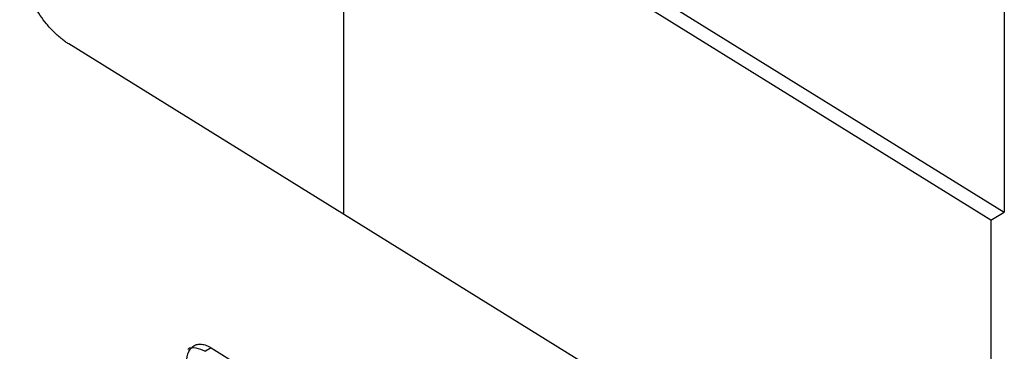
# Model space of a CAD drawing. Header units: millimetres. Extents: x 156812 to 157936, y 112087 to 113571.
# Tile 88 of 204: x 157854 to 157936, y 112384 to 112411. Entities that reach past the tile are written whole.
import ezdxf

# ---------------------------------------------------------------- set-up
doc = ezdxf.new("R2010")
doc.units = ezdxf.units.MM

msp = doc.modelspace()

# ---------------------------------------------------------------- linework, layer by layer
at = {"color": 7, "linetype": 'Continuous', "lineweight": 25}
for p, q in [((157936.01, 112491.717), (157936.01, 112395.223)), ((157867.954, 112437.354), (157936.01, 112395.223)), ((157880.884, 112428.672), (157880.884, 112395.054)), ((157934.879, 112394.57), (157880.884, 112427.995)), ((157936.01, 112360.928), (157857.969, 112409.241)), ((157934.879, 112394.57), (157936.01, 112395.223)), ((157934.879, 112394.57), (157934.879, 112361.628)), ((157869.856, 112383.918), (157869.361, 112383.632)), ((157869.856, 112383.918), (157906.684, 112361.119))]:
    msp.add_line(p, q, dxfattribs=at)
for points, knots in [([(157857.969, 112409.241), (157857.922, 112409.27), (157857.828, 112409.329), (157857.688, 112409.425), (157857.548, 112409.526), (157857.229, 112409.77), (157856.736, 112410.206), (157856.126, 112410.883), (157855.586, 112411.609), (157855.018, 112412.526), (157854.437, 112413.741), (157854.069, 112414.956), (157853.911, 112415.917), (157853.867, 112416.565), (157853.887, 112417.149), (157853.954, 112417.611), (157854.048, 112417.989), (157854.154, 112418.294), (157854.246, 112418.475), (157854.291, 112418.565)], [0, 0, 0, 0, 0.016976, 0.033939, 0.050908, 0.067904, 0.150418, 0.233011, 0.305705, 0.378503, 0.499997, 0.635931, 0.701365, 0.766893, 0.824141, 0.88148, 0.921012, 0.960434, 1, 1, 1, 1]), ([(157867.81, 112382.735), (157867.811, 112382.778), (157867.812, 112382.864), (157867.821, 112382.989), (157867.835, 112383.109), (157867.855, 112383.224), (157867.881, 112383.334), (157867.912, 112383.439), (157867.983, 112383.631), (157868.124, 112383.876), (157868.379, 112384.1), (157868.69, 112384.223), (157868.988, 112384.234), (157869.243, 112384.189), (157869.444, 112384.127), (157869.648, 112384.039), (157869.787, 112383.958), (157869.856, 112383.918)], [0, 0, 0, 0, 0.034091, 0.067951, 0.101674, 0.135358, 0.1691, 0.202997, 0.237144, 0.364287, 0.491656, 0.616697, 0.741966, 0.806771, 0.870929, 0.935115, 1, 1, 1, 1]), ([(157867.912, 112383.807), (157867.913, 112383.808), (157868.061, 112383.981), (157868.574, 112383.989), (157869.099, 112383.751), (157869.361, 112383.632)], [0, 0, 0, 0, 0.003421, 0.502449, 1, 1, 1, 1])]:
    msp.add_open_spline(points, degree=3, knots=knots, dxfattribs=at)

doc.saveas('drawing.dxf')
